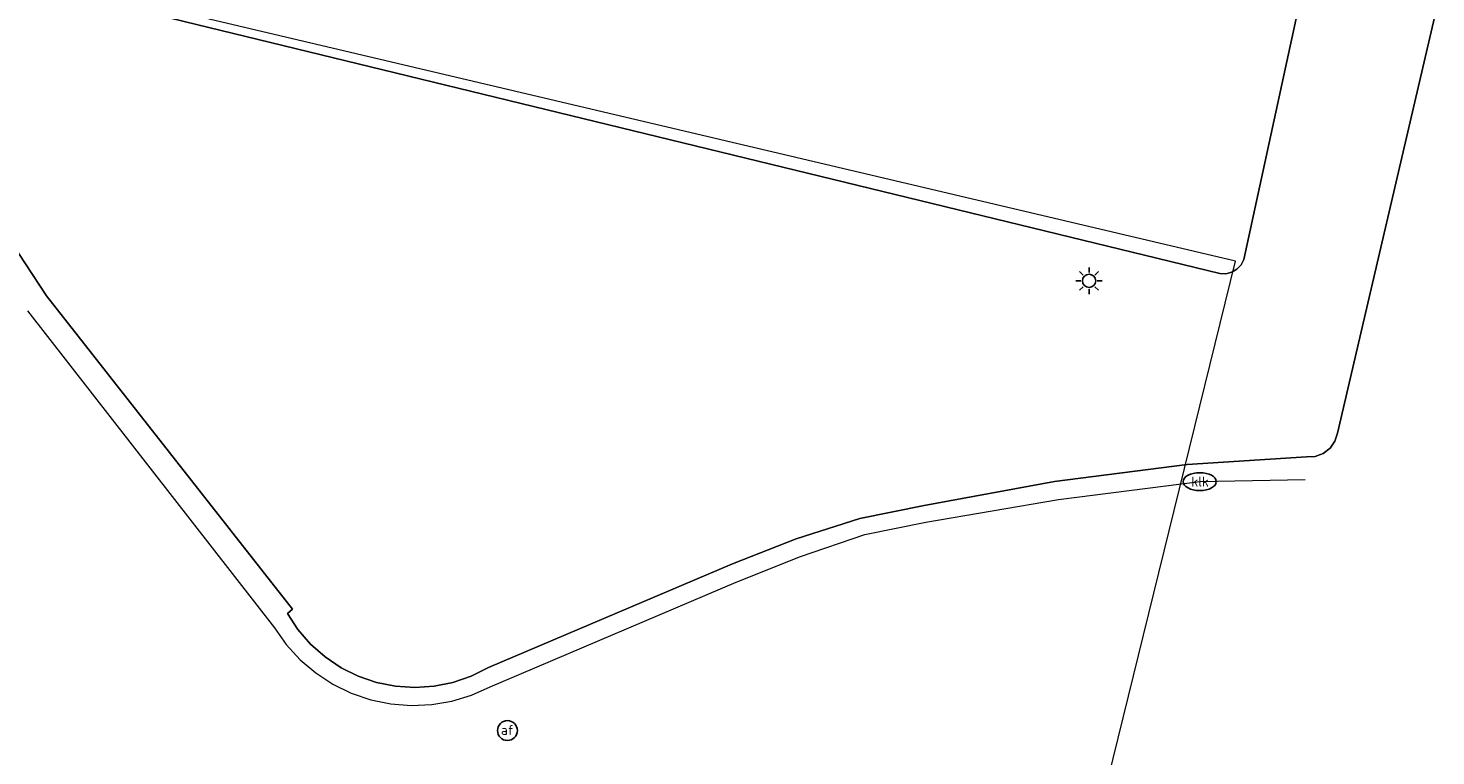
# Model space of a CAD drawing. Header units: metres. Extents: x 253395 to 254027, y 592765 to 593194.
# Tile 50 of 173: x 253502 to 253523, y 592956 to 592967. Entities that reach past the tile are written whole.
import ezdxf
from ezdxf.enums import TextEntityAlignment as Align
from ezdxf.lldxf.tags import DXFTag

# ---------------------------------------------------------------- set-up
doc = ezdxf.new("R2010")
doc.units = ezdxf.units.M
for name, color, linetype, lineweight in [('B-WE-GR-BEPLANTING_CULTUUR_HEESTERS-GV', 254, 'Continuous', 18), ('B-WE-IE-MEUBILAIR-S', 254, 'Continuous', 25), ('B-WE-KG-GRENS_PERCEEL-G', 254, 'KG-PERCEEL-SO', 18), ('B-WE-RI-HWA_GOOT_MOLGOOT-G', 254, 'Continuous', 18), ('B-WE-VH-OPENVERHARDING-GV', 254, 'Continuous', 18)]:
    doc.layers.add(name, color=color, linetype=linetype, lineweight=lineweight)
doc.styles.add('NLCS-ISO', font='txt')
doc.styles.get("Standard").update_dxf_attribs({"font": 'simplex.shx'})
tags = doc.linetypes.add('KG-PERCEEL-SO', pattern='A,5.5,-2,["P",Standard,S=1.8,R=0,X=-0.5,Y=-0.9],-2,5.5,-2,[5,NLCS.SHX,S=0.75,R=0,X=0,Y=0],-2', length=19).pattern_tags.tags
tags[6] = DXFTag(74, 10)

# ---------------------------------------------------------------- blocks, each defined once
blk = doc.blocks.new('SIE-MEUBILAIR_PAAL_AFSLUITPAAL-SO')
blk.add_circle((0, 0), 0.75)
at = {"style": 'NLCS-ISO'}
blk.add_text('af', height=0.75, dxfattribs=at).set_placement((0, 0.05), align=Align.MIDDLE_CENTER)
blk = doc.blocks.new('SIE-MEUBILAIR_PAAL_LICHTMAST-SO')
for points in [[(-0.62, 0), (-1, 0)], [(-0.71, 0.71), (-0.44, 0.44)], [(0, 1), (0, 0.62)], [(0.44, 0.44), (0.71, 0.71)], [(1, 0), (0.62, 0)], [(-0.71, -0.71), (-0.44, -0.44)], [(0, -0.62), (0, -1)], [(0.44, -0.44), (0.71, -0.71)]]:
    blk.add_lwpolyline(points)
blk.add_circle((0, 0), 0.5)
blk = doc.blocks.new('SIE-MEUBILAIR_PUT_KOLK-SO')
blk.add_ellipse((0, 0), major_axis=(1.25, 0), ratio=0.54)
at = {"style": 'NLCS-ISO'}
blk.add_text('klk', height=0.75, dxfattribs=at).set_placement((0.03, 0), align=Align.MIDDLE_CENTER)

msp = doc.modelspace()

# ---------------------------------------------------------------- linework, layer by layer
at = {"layer": 'B-WE-GR-BEPLANTING_CULTUUR_HEESTERS-GV'}
for points in [[(253520.73, 592967.696), (253519.84, 592963.594), (253519.8, 592963.512), (253519.737, 592963.445), (253519.659, 592963.399), (253519.57, 592963.377), (253519.479, 592963.382), (253503.101, 592967.367)], [(253501.368, 592963.686), (253501.787, 592963.046), (253505.496, 592958.322), (253505.42, 592958.255), (253505.58, 592958.012), (253505.771, 592957.792), (253505.989, 592957.6), (253506.23, 592957.437), (253506.49, 592957.308), (253506.765, 592957.214), (253507.05, 592957.157), (253507.341, 592957.138), (253507.631, 592957.157), (253507.916, 592957.214), (253508.191, 592957.308), (253508.451, 592957.438), (253512.131, 592959.005), (253513.09, 592959.378), (253514.05, 592959.687), (253515.021, 592959.882), (253516.986, 592960.244), (253518.986, 592960.501), (253520.788, 592960.619), (253520.917, 592960.624), (253521.039, 592960.668), (253521.142, 592960.746), (253521.216, 592960.852), (253521.254, 592960.976), (253522.737, 592967.328)]]:
    msp.add_lwpolyline(points, dxfattribs=at)
at = {"layer": 'B-WE-KG-GRENS_PERCEEL-G'}
for points in [[(253519.714, 592963.567), (253494.429, 592969.532), (253493.407, 592965.23)], [(253517.714, 592955.435), (253519.714, 592963.567)]]:
    msp.add_lwpolyline(points, dxfattribs=at)
at = {"layer": 'B-WE-RI-HWA_GOOT_MOLGOOT-G'}
msp.add_lwpolyline([(253501.503, 592962.818), (253505.225, 592958.038), (253505.404, 592957.786), (253505.612, 592957.558), (253505.848, 592957.358), (253506.107, 592957.189), (253506.384, 592957.054), (253506.677, 592956.954), (253506.979, 592956.891), (253507.287, 592956.867), (253507.596, 592956.881), (253507.901, 592956.933), (253508.196, 592957.023), (253508.478, 592957.149), (253512.187, 592958.728), (253513.157, 592959.112), (253514.129, 592959.444), (253515.046, 592959.634), (253517.049, 592959.976), (253519.177, 592960.243), (253520.768, 592960.274)], dxfattribs=at)
at = {"layer": 'B-WE-VH-OPENVERHARDING-GV'}
msp.add_lwpolyline([(253503.763, 592971.816), (253502.879, 592967.728), (253502.867, 592967.633), (253502.888, 592967.54), (253502.938, 592967.459), (253503.012, 592967.399), (253503.101, 592967.367), (253519.479, 592963.382), (253519.57, 592963.377), (253519.659, 592963.399), (253519.737, 592963.445), (253519.8, 592963.512), (253519.84, 592963.594), (253520.73, 592967.696)], close=True, dxfattribs=at)
msp.add_lwpolyline([(253522.737, 592967.328), (253521.254, 592960.976), (253521.216, 592960.852), (253521.142, 592960.746), (253521.039, 592960.668), (253520.917, 592960.624), (253520.788, 592960.619), (253518.986, 592960.501), (253516.986, 592960.244), (253515.021, 592959.882), (253514.05, 592959.687), (253513.09, 592959.378), (253512.131, 592959.005), (253508.451, 592957.438), (253508.191, 592957.308), (253507.916, 592957.214), (253507.631, 592957.157), (253507.341, 592957.138), (253507.05, 592957.157), (253506.765, 592957.214), (253506.49, 592957.308), (253506.23, 592957.437), (253505.989, 592957.6), (253505.771, 592957.792), (253505.58, 592958.012), (253505.42, 592958.255), (253505.496, 592958.322), (253501.787, 592963.046), (253501.368, 592963.686)], dxfattribs=at)

# ---------------------------------------------------------------- block references
at = {"layer": 'B-WE-IE-MEUBILAIR-S', "xscale": 0.2, "yscale": 0.2, "zscale": 0.2}
for name, p in [('SIE-MEUBILAIR_PAAL_LICHTMAST-SO', (253517.508, 592963.27)), ('SIE-MEUBILAIR_PUT_KOLK-SO', (253519.177, 592960.243)), ('SIE-MEUBILAIR_PAAL_AFSLUITPAAL-SO', (253508.738, 592956.489))]:
    msp.add_blockref(name, p, dxfattribs=at)

doc.saveas('drawing.dxf')
